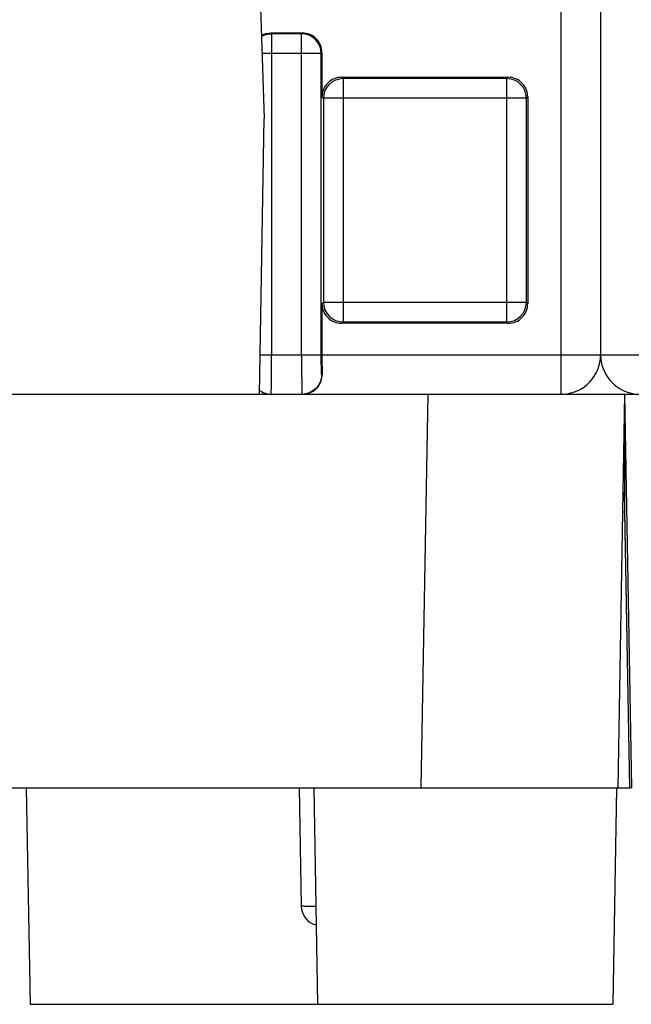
# Model space of a CAD drawing. Header units: millimetres. Extents: x 0 to 841, y 0 to 594.
# Tile 216 of 237: x 618 to 634, y 438 to 463. Entities that reach past the tile are written whole.
import ezdxf

# ---------------------------------------------------------------- set-up
doc = ezdxf.new("R2010")
doc.units = ezdxf.units.MM
doc.header["$LTSCALE"] = 46.255
doc.layers.get('0').update_dxf_attribs({"linetype": 'CONTINUOUS'})

msp = doc.modelspace()

# ---------------------------------------------------------------- linework, layer by layer
at = {"color": 9, "linetype": 'CONTINUOUS'}
for p, q in [((632.20941, 453.39835), (632.20941, 530.89595)), ((624.851, 462.55229), (624.83334, 462.56989)), ((624.85095, 462.55229), (624.85095, 462.05236)), ((625.61578, 462.55229), (624.851, 462.55229)), ((625.61578, 462.55229), (625.63338, 462.56989)), ((625.6158, 454.39595), (625.6158, 462.55229)), ((624.85095, 462.05236), (624.61075, 462.05232)), ((626.11573, 462.05236), (624.85153, 462.05236)), ((624.85153, 462.05236), (624.85153, 454.39595)), ((626.13334, 462.06997), (626.11573, 462.05236)), ((626.11573, 454.39595), (626.11573, 462.05236)), ((626.66838, 461.41074), (626.63326, 461.44579)), ((630.82456, 461.41074), (630.85962, 461.44579)), ((626.66832, 461.41074), (626.66832, 455.23101)), ((630.82456, 461.41074), (626.66838, 461.41074)), ((630.82459, 455.23101), (630.82459, 461.41074)), ((626.13334, 460.94587), (626.1684, 460.91081)), ((631.35957, 460.94587), (631.32451, 460.91081)), ((631.32451, 460.91081), (626.1684, 460.91081)), ((626.1684, 460.91081), (626.1684, 455.73094)), ((631.32451, 455.73094), (631.32451, 460.91081)), ((626.13334, 455.69588), (626.1684, 455.73094)), ((626.1684, 455.73094), (631.32451, 455.73094)), ((631.35957, 455.69588), (631.32451, 455.73094)), ((626.66835, 455.23101), (626.63329, 455.19595)), ((626.66835, 455.23101), (630.82453, 455.23101)), ((630.82453, 455.23101), (630.85965, 455.19595)), ((624.56374, 454.39591), (626.11573, 454.39595)), ((626.13334, 454.39595), (640.78549, 454.39595)), ((626.13567, 453.89595), (626.12446, 453.89595)), ((628.65472, 443.39835), (628.82927, 453.39835)), ((633.94942, 443.39836), (633.81851, 450.89835)), ((625.97478, 440.38607), (625.89969, 440.38601))]:
    msp.add_line(p, q, dxfattribs=at)
at = {"color": 7, "linetype": 'CONTINUOUS'}
for p, q in [((633.20941, 530.89595), (633.20941, 454.39595)), ((624.56026, 463.49835), (624.66851, 460.39835)), ((624.83334, 462.56989), (625.63338, 462.56989)), ((626.13334, 462.06997), (626.13334, 460.94587)), ((626.63326, 461.44579), (630.85962, 461.44579)), ((631.35957, 460.94587), (631.35957, 455.69588)), ((624.54633, 453.39835), (624.66851, 460.39835)), ((626.13334, 455.69588), (626.13334, 454.39595)), ((630.85965, 455.19595), (626.63329, 455.19595)), ((612.37588, 453.39835), (655.26114, 453.39835)), ((633.81851, 453.39835), (633.64396, 443.39835)), ((633.81851, 453.39835), (633.99306, 443.39835)), ((633.81851, 452.89835), (633.81851, 450.39835)), ((633.81851, 450.39835), (633.76615, 450.39835)), ((633.81851, 450.39835), (633.9407, 443.39834)), ((583.29287, 443.39835), (633.94089, 443.39835)), ((618.62251, 443.39835), (618.71851, 437.89835)), ((625.55428, 443.39835), (625.6068, 440.38962)), ((625.92251, 443.39835), (626.01851, 437.89835)), ((633.61452, 443.39835), (633.51851, 437.89835)), ((633.94835, 443.39835), (633.98541, 443.39835)), ((618.71851, 437.89835), (633.51851, 437.89835))]:
    msp.add_line(p, q, dxfattribs=at)
at = {"color": 9, "linetype": 'CONTINUOUS'}
for centre, radius, start, end in [((625.61567, 462.0523), 0.49999, 0.016403, 89.988421), ((626.66846, 460.91075), 0.49999, 90.011579, 179.983597), ((630.82445, 460.91075), 0.49999, 0.016403, 89.988421), ((626.66846, 455.731), 0.49999, 180.016403, 269.988421), ((630.82445, 455.731), 0.49999, 270.011579, 359.983597), ((551.22517, 454.28772), 73.62687, 359.5339588, 0.0842282), ((719.14614, 454.38047), 93.53034, 179.9905153, 180.4236836)]:
    msp.add_arc(centre, radius, start, end, dxfattribs=at)
at = {"color": 7, "linetype": 'CONTINUOUS'}
for centre, radius, start, end in [((625.63347, 462.07007), 0.49982, 44.996688, 90.006925), ((674.82178, 454.37367), 48.68845, 179.97378, 180.562175), ((632.20941, 454.39595), 1, 273.14402, 360), ((634.20941, 454.39595), 1, 180, 260.004507), ((625.63963, 453.88732), 0.4954, 315.873775, 336.382614), ((625.64998, 453.87485), 0.47898, 280.392635, 301.088867), ((625.64618, 453.88165), 0.48677, 301.058469, 306.026169), ((625.64672, 453.88085), 0.4858, 306.030051, 310.956364), ((625.64568, 453.88199), 0.48734, 310.961209, 315.828119), ((626.10672, 440.39835), 0.5, 180.999999, 255.707998)]:
    msp.add_arc(centre, radius, start, end, dxfattribs=at)
for centre, major_axis, start_param, end_param in [((625.63326, 462.06981), (0.35366, 0.35366), -0.78524587, 0), ((626.63341, 460.94572), (0.35366, -0.35366), 3.14159265, 3.92683852), ((630.8595, 460.94572), (-0.35366, -0.35366), 2.35634678, 3.14159265), ((630.8595, 455.69603), (-0.35366, 0.35366), 3.14159265, 3.92683852)]:
    msp.add_ellipse(centre, major_axis=major_axis, ratio=0.99969546, start_param=start_param, end_param=end_param, dxfattribs=at)
for points in [[(624.59462, 462.50923), (624.66675, 462.54844), (624.75124, 462.5699), (624.83335, 462.56989)], [(624.54781, 453.48556), (624.61743, 453.43559), (624.70404, 453.40473), (624.78946, 453.39778)], [(624.59372, 453.46336), (624.65522, 453.42812), (624.72564, 453.40529), (624.79618, 453.39833)], [(625.82005, 453.43637), (625.77304, 453.41638), (625.72245, 453.40326), (625.67162, 453.39827)]]:
    msp.add_open_spline(points, degree=3, dxfattribs=at)
at = {"color": 9, "linetype": 'CONTINUOUS'}
for points in [[(624.59566, 462.48211), (624.67152, 462.52722), (624.76271, 462.55226), (624.85098, 462.55228)], [(625.97803, 453.5424), (625.93319, 453.49755), (625.87841, 453.46119), (625.82005, 453.43637)]]:
    msp.add_open_spline(points, degree=3, dxfattribs=at)
at = {"color": 7, "linetype": 'CONTINUOUS'}
for points, knots in [([(626.63326, 461.44579), (626.56814, 461.4458), (626.43575, 461.42271), (626.3258, 461.34543), (626.27975, 461.29938)], [0, 0, 0, 0, 0.50000104, 1, 1, 1, 1]), ([(631.21316, 461.29938), (631.16711, 461.34543), (631.05716, 461.42271), (630.92477, 461.4458), (630.85965, 461.44579)], [0, 0, 0, 0, 0.49999896, 1, 1, 1, 1]), ([(626.13334, 455.69588), (626.13334, 455.63076), (626.15642, 455.49836), (626.2337, 455.38842), (626.27975, 455.34237)], [0, 0, 0, 0, 0.50000071, 1, 1, 1, 1]), ([(626.27975, 455.34237), (626.3258, 455.29632), (626.43575, 455.21904), (626.56814, 455.19595), (626.63326, 455.19595)], [0, 0, 0, 0, 0.49999896, 1, 1, 1, 1]), ([(630.85965, 455.19595), (630.92477, 455.19595), (631.05716, 455.21904), (631.16711, 455.29632), (631.21316, 455.34237)], [0, 0, 0, 0, 0.50000104, 1, 1, 1, 1]), ([(626.09353, 453.68885), (626.10022, 453.70412), (626.12522, 453.77032), (626.13622, 453.84189), (626.13567, 453.89595)], [0, 0, 0, 0, 0.23567098, 1, 1, 1, 1])]:
    msp.add_open_spline(points, degree=3, knots=knots, dxfattribs=at)
at = {"color": 9, "linetype": 'CONTINUOUS'}
for points, knots in [([(626.12446, 453.89595), (626.1236, 453.89595), (626.1237, 453.9009), (626.12232, 453.90651), (626.12191, 453.91928), (626.12052, 453.94365), (626.11944, 453.98569), (626.11811, 454.0469), (626.1171, 454.12174), (626.11602, 454.23955), (626.11573, 454.33217), (626.11573, 454.39595)], [0, 0, 0, 0, 0.00512822, 0.01962532, 0.04347161, 0.07651914, 0.16907057, 0.29336803, 0.44471305, 0.61750565, 1, 1, 1, 1]), ([(624.84394, 453.39746), (624.84534, 453.4064), (624.84548, 453.43532), (624.84884, 453.53228), (624.84902, 453.62048), (624.84961, 453.68885)], [0, 0, 0, 0, 0.09320603, 0.29626085, 1, 1, 1, 1]), ([(625.61836, 453.68885), (625.61896, 453.62023), (625.61915, 453.53184), (625.62249, 453.43489), (625.62266, 453.40622), (625.62405, 453.39746)], [0, 0, 0, 0, 0.70630244, 0.90872895, 1, 1, 1, 1]), ([(626.12446, 453.89595), (626.12446, 453.86329), (626.11139, 453.73417), (626.04642, 453.6108), (625.97803, 453.5424)], [0, 0, 0, 0, 0.25244224, 1, 1, 1, 1]), ([(625.89969, 440.38601), (625.8584, 440.38601), (625.80029, 440.38605), (625.72852, 440.38656), (625.68634, 440.38673), (625.65441, 440.38779), (625.62774, 440.38702), (625.61787, 440.38999), (625.60639, 440.38805), (625.60684, 440.38963)], [0, 0, 0, 0, 0.42282197, 0.59417859, 0.73708127, 0.85035187, 0.93282147, 0.98319915, 1, 1, 1, 1])]:
    msp.add_open_spline(points, degree=3, knots=knots, dxfattribs=at)

doc.saveas('drawing.dxf')
